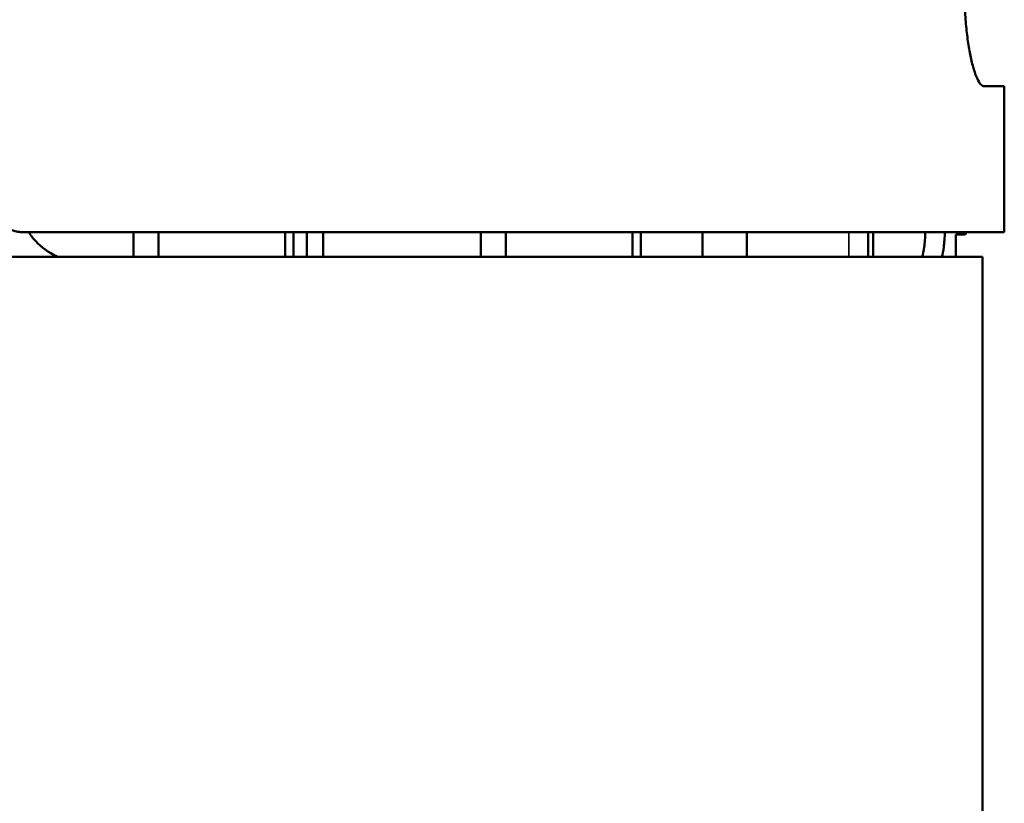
# Model space of a CAD drawing. Header units: millimetres. Extents: x -1106 to 8832, y -1538 to 1985.
# Tile 33 of 42: x 7601 to 7803, y 533 to 694. Entities that reach past the tile are written whole.
import ezdxf

# ---------------------------------------------------------------- set-up
doc = ezdxf.new("R2010")
doc.units = ezdxf.units.MM
doc.layers.add('Видимые тонкие (ГОСТ)', color=7, linetype='Continuous', lineweight=35)
doc.layers.add('Видимый контур (ГОСТ)', color=7, linetype='Continuous', lineweight=50)

msp = doc.modelspace()

# ---------------------------------------------------------------- linework, layer by layer
at = {"layer": 'Видимые тонкие (ГОСТ)'}
for p, q in [((7771.3, 645.06), (7771.3, 650.14)), ((7775.3, 645.14), (7776.3, 645.14))]:
    msp.add_line(p, q, dxfattribs=at)
at = {"layer": 'Видимый контур (ГОСТ)'}
for p, q in [((7799.14, 680.14), (7803.3, 680.14)), ((7803.3, 650.14), (7803.3, 680.14)), ((7600.59, 650.14), (7601.18, 650.14)), ((7803.3, 650.14), (7601.18, 650.14)), ((7624.04, 650.14), (7624.04, 645.06)), ((7629.15, 645.06), (7629.15, 650.14)), ((7655.21, 650.14), (7655.21, 645.06)), ((7656.93, 645.06), (7656.93, 650.14)), ((7659.68, 650.14), (7659.68, 645.06)), ((7663.08, 645.06), (7663.08, 650.14)), ((7695.56, 650.14), (7695.56, 645.06)), ((7700.67, 645.06), (7700.67, 650.14)), ((7726.74, 650.14), (7726.74, 645.06)), ((7728.45, 645.06), (7728.45, 650.14)), ((7741.16, 645.06), (7741.16, 650.14)), ((7750.3, 650.14), (7750.3, 645.06)), ((7775.3, 650.14), (7775.3, 645.06)), ((7776.3, 650.14), (7776.3, 645.14)), ((7793.3, 645.06), (7793.3, 649.63)), ((7793.3, 649.63), (7795.21, 649.63)), ((7795.51, 650.14), (7795.21, 649.63)), ((7798.8, 645.06), (7323.07, 645.06)), ((7776.3, 645.06), (7776.3, 645.14)), ((7798.8, -351.94), (7798.8, 645.06))]:
    msp.add_line(p, q, dxfattribs=at)
for points, knots in [([(7799.14, 680.14), (7798.93, 680.14), (7798.7, 680.26), (7798.23, 680.77), (7797.99, 681.16), (7797.51, 682.19), (7797.27, 682.83), (7796.82, 684.31), (7796.6, 685.15), (7796.22, 686.93), (7796.04, 687.93), (7795.71, 690.1), (7795.56, 691.27), (7795.33, 693.73), (7795.24, 695.01), (7795.12, 697.58), (7795.09, 698.88), (7795.09, 700.14)], [-3.043019, -3.043019, -3.043019, -3.043019, -2.658986, -2.658986, -2.274952, -2.274952, -1.890918, -1.890918, -1.506885, -1.506885, -1.130164, -1.130164, -0.753442, -0.753442, -0.376721, -0.376721, 0, 0, 0, 0]), ([(7595.93, 652.87), (7596.11, 652.62), (7596.29, 652.4), (7597.08, 651.57), (7597.83, 651.03), (7599.46, 650.31), (7600.35, 650.14), (7601.18, 650.14)], [0.4389288, 0.4389288, 0.4389288, 0.4389288, 0.5273411, 0.5273411, 0.7911564, 0.7911564, 1.0549717, 1.0549717, 1.0549717, 1.0549717]), ([(7608.5, 645.06), (7608.38, 645.1), (7608.27, 645.15), (7606.54, 645.92), (7605.07, 647), (7603.37, 648.81), (7602.87, 649.45), (7602.42, 650.14)], [-1.6208985, -1.6208985, -1.6208985, -1.6208985, -1.5835069, -1.5835069, -1.0544561, -1.0544561, -0.8130433, -0.8130433, -0.8130433, -0.8130433]), ([(7786.4, 645.06), (7786.55, 645.56), (7786.69, 646.27), (7786.91, 647.92), (7787, 648.98), (7787.06, 650.14)], [1.9360324, 1.9360324, 1.9360324, 1.9360324, 2.2796933, 2.2796933, 2.6378368, 2.6378368, 2.6378368, 2.6378368]), ([(7791.1, 650.14), (7791.03, 648.98), (7790.94, 647.92), (7790.73, 646.27), (7790.59, 645.56), (7790.44, 645.06)], [3.4266022, 3.4266022, 3.4266022, 3.4266022, 3.7847683, 3.7847683, 4.1283191, 4.1283191, 4.1283191, 4.1283191])]:
    msp.add_open_spline(points, degree=3, knots=knots, dxfattribs=at)
msp.add_rational_spline([(7795.21, 649.63), (7795.37, 649.89), (7795.48, 650.14)], [1, 1.00956762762, 1.01431165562], degree=2, dxfattribs=at)

doc.saveas('drawing.dxf')
